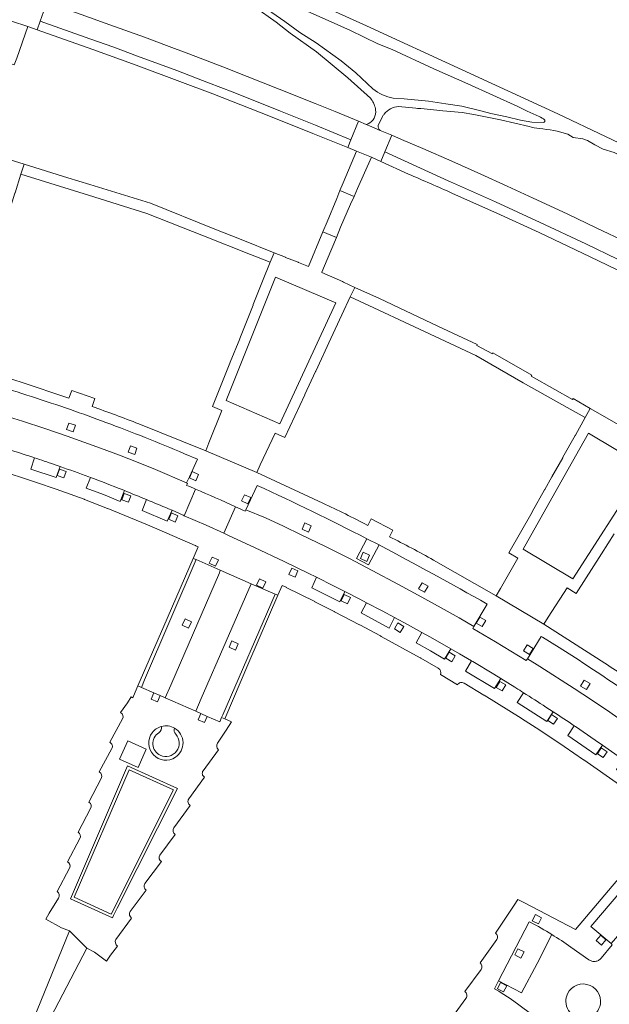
# Model space of a CAD drawing. Extents: x 152048 to 156914, y 461460 to 468786.
# Tile 248 of 256: x 154555 to 154658, y 468409 to 468579. Entities that reach past the tile are written whole.
import ezdxf

# ---------------------------------------------------------------- set-up
doc = ezdxf.new("R2010")
doc.units = 0
doc.header["$LTSCALE"] = 0.75
for name, color, linetype, lineweight in [('B-RO-VH-VERHARDING_BEDRIJFSVLOERPLAAT-GV', 251, 'CONTINUOUS', 18), ('B-RO-VH-VERHARDING_BETON-GV', 251, 'CONTINUOUS', 18), ('B-RO-VH-VERHARDING_BETONSTRAATSTEEN-GV', 251, 'CONTINUOUS', 18), ('B-RO-VH-VERHARDING_HALFVERHARDING_GRIND-GV', 251, 'CONTINUOUS', 18), ('B-RO-VH-VERHARDING_TEGEL-GV', 251, 'CONTINUOUS', 18), ('B-RO-VH-VERHARDING_TEGEL_RUBBER-GV', 251, 'CONTINUOUS', 18)]:
    doc.layers.add(name, color=color, linetype=linetype, lineweight=lineweight)

msp = doc.modelspace()

# ---------------------------------------------------------------- linework, layer by layer
at = {"layer": 'B-RO-VH-VERHARDING_BEDRIJFSVLOERPLAAT-GV'}
for points in [[(154574.21, 468449.91), (154564.33, 468426.88), (154571.6, 468423.6), (154571.78, 468423.99), (154572.41, 468425.25), (154582.85, 468446.02)], [(154574.21, 468449.91), (154564.33, 468426.88), (154571.6, 468423.6), (154571.78, 468423.99), (154572.41, 468425.25), (154582.85, 468446.02)], [(154571.38, 468424.246), (154564.959, 468427.153), (154574.461, 468449.232), (154582.133, 468445.775)], [(154571.38, 468424.246), (154564.959, 468427.153), (154574.461, 468449.232), (154582.133, 468445.775)]]:
    msp.add_lwpolyline(points, close=True, dxfattribs=at)
at = {"layer": 'B-RO-VH-VERHARDING_BETON-GV'}
msp.add_lwpolyline([(154611.015, 468549.599), (154610.444, 468548.226), (154608.762, 468544.181), (154608.031, 468542.424), (154610.387, 468541.486), (154611.113, 468543.226), (154612.856, 468547.218), (154613.454, 468548.585)], close=True, dxfattribs=at)
at = {"layer": 'B-RO-VH-VERHARDING_BETONSTRAATSTEEN-GV'}
for points in [[(154559.03, 468578.938), (154560.203, 468582.185), (154558.264, 468582.85), (154556.076, 468583.6), (154555.709, 468583.726), (154554.11, 468584.262), (154552.998, 468580.983), (154552.483, 468579.462), (154554.081, 468578.933), (154556.926, 468578.03), (154558.501, 468577.471)], [(154614.238, 468561.594), (154610.152, 468563.287), (154606.683, 468564.695), (154600.457, 468567.185), (154594.941, 468569.366), (154590.71, 468571.017), (154584.815, 468573.284), (154580.937, 468574.747), (154577.128, 468576.15), (154571.107, 468578.326), (154566.158, 468580.087), (154561.201, 468581.825), (154561.05, 468581.895), (154560.203, 468582.185), (154559.03, 468578.938), (154567.683, 468575.889), (154571.816, 468574.414), (154575.941, 468572.907), (154582.745, 468570.378), (154588.243, 468568.285), (154592.51, 468566.618), (154600.674, 468563.369), (154606.79, 468560.907), (154612.91, 468558.409)], [(154554.976, 468572.539), (154556.926, 468578.03), (154554.081, 468578.933), (154552.243, 468573.463), (154551.856, 468572.31), (154554.571, 468571.382)], [(154612.35, 468557.067), (154612.91, 468558.409), (154606.79, 468560.907), (154600.674, 468563.369), (154592.51, 468566.618), (154588.243, 468568.285), (154582.745, 468570.378), (154575.941, 468572.907), (154571.816, 468574.414), (154567.683, 468575.889), (154559.03, 468578.938), (154558.501, 468577.471), (154568.165, 468574.048), (154575.714, 468571.318), (154583.238, 468568.52), (154588.95, 468566.335), (154598.704, 468562.523), (154606.299, 468559.507)], [(154612.35, 468557.067), (154613.876, 468556.447), (154616.461, 468555.389), (154618.07, 468554.654), (154618.772, 468556.285), (154620.012, 468559.17), (154617.987, 468560.026), (154616.124, 468560.813), (154615.566, 468561.044), (154614.238, 468561.594), (154612.91, 468558.409)], [(154613.876, 468556.447), (154611.576, 468550.947), (154611.015, 468549.599), (154613.454, 468548.585), (154614.055, 468549.961), (154616.461, 468555.389)], [(154567.67, 468550.627), (154563.849, 468551.808), (154556.251, 468554.158), (154555.707, 468552.426), (154559.075, 468551.385), (154567.413, 468548.781), (154577.543, 468545.651), (154587.377, 468541.726), (154595.5, 468538.526), (154598.911, 468537.165), (154599.584, 468538.834), (154593.877, 468541.112), (154589.312, 468542.935), (154578.158, 468547.387)], [(154597.195, 468502.052), (154599.762, 468507.57), (154601.444, 468506.788), (154604.905, 468514.23), (154604.933, 468514.284), (154606.789, 468518.272), (154606.803, 468518.283), (154609.447, 468523.982), (154611.314, 468528.094), (154612.805, 468531.187), (154613.59, 468532.814), (154611.649, 468533.725), (154611.424, 468533.825), (154607.842, 468535.426), (154607.868, 468535.486), (154608.785, 468537.644), (154610.387, 468541.486), (154608.031, 468542.424), (154605.548, 468536.454), (154603.815, 468537.146), (154603.77, 468537.163), (154601.561, 468537.996), (154601.577, 468538.039), (154599.584, 468538.834), (154598.911, 468537.165), (154597.585, 468533.889), (154595.993, 468529.874), (154595.954, 468529.767), (154593.652, 468523.967), (154593.636, 468523.93), (154592.004, 468519.853), (154591.947, 468519.713), (154588.926, 468512.164), (154590.553, 468511.517), (154588.304, 468505.865), (154587.786, 468504.517), (154596.578, 468500.755)], [(154591.293, 468513.201), (154599.865, 468534.615), (154610.283, 468530.142), (154600.566, 468509.203)], [(154648.264, 468515.122), (154644.154, 468517.45), (154644.255, 468517.628), (154637.512, 468521.484), (154637.432, 468521.319), (154634.729, 468522.779), (154634.8, 468522.911), (154631.45, 468524.475), (154627.952, 468526.108), (154617.845, 468530.881), (154613.59, 468532.814), (154612.805, 468531.187), (154616.021, 468529.689), (154623.913, 468525.981), (154634.539, 468521.046), (154642.763, 468516.306), (154650.381, 468512.039), (154653.512, 468510.271), (154654.385, 468511.836), (154651.399, 468513.543), (154651.315, 468513.395)], [(154564.771, 468507.791), (154563.639, 468508.188), (154564.036, 468509.321), (154565.168, 468508.924)], [(154564.771, 468507.791), (154563.639, 468508.188), (154564.036, 468509.321), (154565.168, 468508.924)], [(154663.854, 468501.733), (154662.751, 468500), (154651.378, 468482.302), (154642.779, 468487.482), (154649.817, 468500), (154654.09, 468507.588)], [(154663.854, 468501.733), (154662.751, 468500), (154651.378, 468482.302), (154642.779, 468487.482), (154649.817, 468500), (154654.09, 468507.588)], [(154575.433, 468503.859), (154574.301, 468504.256), (154574.699, 468505.389), (154575.831, 468504.992)], [(154575.433, 468503.859), (154574.301, 468504.256), (154574.699, 468505.389), (154575.831, 468504.992)], [(154563.151, 468499.812), (154562.019, 468500.209), (154562.416, 468501.342), (154563.548, 468500.945)], [(154563.151, 468499.812), (154562.019, 468500.209), (154562.416, 468501.342), (154563.548, 468500.945)], [(154586.001, 468499.313), (154584.908, 468499.808), (154585.403, 468500.902), (154586.496, 468500.407)], [(154586.001, 468499.313), (154584.908, 468499.808), (154585.403, 468500.902), (154586.496, 468500.407)], [(154574.347, 468495.594), (154573.215, 468495.992), (154573.613, 468497.125), (154574.745, 468496.727)], [(154574.347, 468495.594), (154573.215, 468495.992), (154573.613, 468497.125), (154574.745, 468496.727)], [(154595.054, 468495.319), (154593.961, 468495.814), (154594.456, 468496.908), (154595.549, 468496.413)], [(154595.054, 468495.319), (154593.961, 468495.814), (154594.456, 468496.908), (154595.549, 468496.413)], [(154582.438, 468492.172), (154581.345, 468492.667), (154581.84, 468493.761), (154582.933, 468493.266)], [(154582.438, 468492.172), (154581.345, 468492.667), (154581.84, 468493.761), (154582.933, 468493.266)], [(154605.543, 468490.425), (154604.45, 468490.92), (154604.945, 468492.014), (154606.038, 468491.519)], [(154605.543, 468490.425), (154604.45, 468490.92), (154604.945, 468492.014), (154606.038, 468491.519)], [(154576.59, 468463.52), (154577.142, 468464.832), (154586.084, 468485.654), (154585.549, 468485.868), (154580.473, 468474.127), (154575.987, 468463.79)], [(154576.59, 468463.52), (154577.142, 468464.832), (154586.084, 468485.654), (154585.549, 468485.868), (154580.473, 468474.127), (154575.987, 468463.79)], [(154586.084, 468485.654), (154577.142, 468464.832), (154576.59, 468463.52), (154578.76, 468462.6), (154579.85, 468462.14), (154580.701, 468461.698), (154581.683, 468463.88), (154590.118, 468483.36), (154590.256, 468483.831)], [(154586.084, 468485.654), (154577.142, 468464.832), (154576.59, 468463.52), (154578.76, 468462.6), (154579.85, 468462.14), (154580.701, 468461.698), (154581.683, 468463.88), (154590.118, 468483.36), (154590.256, 468483.831)], [(154589.46, 468484.52), (154588.367, 468485.015), (154588.862, 468486.108), (154589.955, 468485.613)], [(154589.46, 468484.52), (154588.367, 468485.015), (154588.862, 468486.108), (154589.955, 468485.613)], [(154595.59, 468481.44), (154590.256, 468483.831), (154590.118, 468483.36), (154581.683, 468463.88), (154580.701, 468461.698), (154586.021, 468459.4), (154586.95, 468461.574)], [(154595.59, 468481.44), (154590.256, 468483.831), (154590.118, 468483.36), (154581.683, 468463.88), (154580.701, 468461.698), (154586.021, 468459.4), (154586.95, 468461.574)], [(154603.238, 468482.599), (154602.145, 468483.094), (154602.64, 468484.187), (154603.733, 468483.692)], [(154603.238, 468482.599), (154602.145, 468483.094), (154602.64, 468484.187), (154603.733, 468483.692)], [(154599.75, 468479.658), (154595.59, 468481.44), (154586.95, 468461.574), (154586.021, 468459.4), (154586.91, 468458.97), (154587.99, 468458.5), (154590.189, 468457.547), (154590.501, 468458.302), (154590.682, 468458.739)], [(154599.75, 468479.658), (154595.59, 468481.44), (154586.95, 468461.574), (154586.021, 468459.4), (154586.91, 468458.97), (154587.99, 468458.5), (154590.189, 468457.547), (154590.501, 468458.302), (154590.682, 468458.739)], [(154597.639, 468480.737), (154596.546, 468481.232), (154597.041, 468482.326), (154598.134, 468481.831)], [(154597.639, 468480.737), (154596.546, 468481.232), (154597.041, 468482.326), (154598.134, 468481.831)], [(154611.852, 468480.12), (154609.905, 468481.115), (154606.946, 468482.592), (154606.105, 468480.791), (154608.554, 468479.582), (154610.981, 468478.329)], [(154611.852, 468480.12), (154609.905, 468481.115), (154606.946, 468482.592), (154606.105, 468480.791), (154608.554, 468479.582), (154610.981, 468478.329)], [(154625.682, 468480.013), (154624.648, 468480.621), (154625.257, 468481.656), (154626.291, 468481.048)], [(154625.682, 468480.013), (154624.648, 468480.621), (154625.257, 468481.656), (154626.291, 468481.048)], [(154595.222, 468467.86), (154600.265, 468479.481), (154599.75, 468479.658), (154590.682, 468458.739), (154590.501, 468458.302), (154591.027, 468458.084)], [(154595.222, 468467.86), (154600.265, 468479.481), (154599.75, 468479.658), (154590.682, 468458.739), (154590.501, 468458.302), (154591.027, 468458.084)], [(154612.314, 468477.997), (154611.222, 468478.492), (154611.717, 468479.586), (154612.809, 468479.091)], [(154612.314, 468477.997), (154611.222, 468478.492), (154611.717, 468479.586), (154612.809, 468479.091)], [(154620.461, 468475.618), (154618.337, 468476.758), (154615.604, 468478.189), (154614.683, 468476.409), (154619.51, 468473.809)], [(154620.461, 468475.618), (154618.337, 468476.758), (154615.604, 468478.189), (154614.683, 468476.409), (154619.51, 468473.809)], [(154584.778, 468473.788), (154583.685, 468474.283), (154584.181, 468475.377), (154585.273, 468474.882)], [(154584.778, 468473.788), (154583.685, 468474.283), (154584.181, 468475.377), (154585.273, 468474.882)], [(154621.471, 468473.043), (154620.437, 468473.651), (154621.046, 468474.687), (154622.08, 468474.078)], [(154621.471, 468473.043), (154620.437, 468473.651), (154621.046, 468474.687), (154622.08, 468474.078)], [(154635.664, 468474.049), (154634.63, 468474.657), (154635.238, 468475.692), (154636.272, 468475.084)], [(154635.664, 468474.049), (154634.63, 468474.657), (154635.238, 468475.692), (154636.272, 468475.084)], [(154625.194, 468473.04), (154624.221, 468471.236), (154626.692, 468469.849), (154629.141, 468468.418), (154630.236, 468470.201), (154626.689, 468472.214)], [(154625.194, 468473.04), (154624.221, 468471.236), (154626.692, 468469.849), (154629.141, 468468.418), (154630.236, 468470.201), (154626.689, 468472.214)], [(154592.892, 468469.984), (154591.799, 468470.479), (154592.294, 468471.573), (154593.387, 468471.078)], [(154592.892, 468469.984), (154591.799, 468470.479), (154592.294, 468471.573), (154593.387, 468471.078)], [(154630.386, 468467.974), (154629.352, 468468.582), (154629.96, 468469.617), (154630.994, 468469.009)], [(154630.386, 468467.974), (154629.352, 468468.582), (154629.96, 468469.617), (154630.994, 468469.009)], [(154643.859, 468469.246), (154642.825, 468469.854), (154643.433, 468470.889), (154644.467, 468470.281)], [(154643.859, 468469.246), (154642.825, 468469.854), (154643.433, 468470.889), (154644.467, 468470.281)], [(154633.807, 468468.116), (154632.776, 468466.325), (154637.816, 468463.307), (154638.882, 468465.063), (154637.697, 468465.791), (154634.04, 468467.981)], [(154633.807, 468468.116), (154632.776, 468466.325), (154637.816, 468463.307), (154638.882, 468465.063), (154637.697, 468465.791), (154634.04, 468467.981)], [(154639.134, 468462.905), (154638.099, 468463.513), (154638.708, 468464.548), (154639.742, 468463.94)], [(154639.134, 468462.905), (154638.099, 468463.513), (154638.708, 468464.548), (154639.742, 468463.94)], [(154653.743, 468463.133), (154652.709, 468463.741), (154653.317, 468464.777), (154654.351, 468464.168)], [(154653.743, 468463.133), (154652.709, 468463.741), (154653.317, 468464.777), (154654.351, 468464.168)], [(154648.019, 468457.143), (154647.021, 468457.808), (154647.686, 468458.807), (154648.684, 468458.142)], [(154648.019, 468457.143), (154647.021, 468457.808), (154647.686, 468458.807), (154648.684, 468458.142)], [(154656.514, 468453.498), (154655.243, 468454.391), (154651.824, 468456.724), (154651.625, 468456.858), (154650.519, 468455.165), (154655.345, 468451.84)], [(154656.514, 468453.498), (154655.243, 468454.391), (154651.824, 468456.724), (154651.625, 468456.858), (154650.519, 468455.165), (154655.345, 468451.84)], [(154577.448, 468452.839), (154576.011, 468449.647), (154572.82, 468451.084), (154574.256, 468454.276)], [(154577.448, 468452.839), (154576.011, 468449.647), (154572.82, 468451.084), (154574.256, 468454.276)], [(154656.619, 468451.353), (154655.625, 468452.025), (154656.298, 468453.02), (154657.291, 468452.347)], [(154656.619, 468451.353), (154655.625, 468452.025), (154656.298, 468453.02), (154657.291, 468452.347)], [(154574.21, 468449.91), (154582.85, 468446.02), (154572.41, 468425.25), (154571.78, 468423.99), (154571.6, 468423.6), (154564.33, 468426.88)], [(154574.21, 468449.91), (154582.85, 468446.02), (154572.41, 468425.25), (154571.78, 468423.99), (154571.6, 468423.6), (154564.33, 468426.88)], [(154672.07, 468435.667), (154668.594, 468438.605), (154654.513, 468422.112), (154657.985, 468419.138), (154664.754, 468426.956), (154670.892, 468434.316)], [(154672.07, 468435.667), (154668.594, 468438.605), (154654.513, 468422.112), (154657.985, 468419.138), (154664.754, 468426.956), (154670.892, 468434.316)], [(154645.414, 468422.538), (154644.345, 468423.083), (154644.89, 468424.153), (154645.959, 468423.608)], [(154645.414, 468422.538), (154644.345, 468423.083), (154644.89, 468424.153), (154645.959, 468423.608)], [(154564.153, 468421.316), (154556.118, 468401.636), (154557.416, 468399.728), (154567.147, 468418.345)], [(154564.153, 468421.316), (154556.118, 468401.636), (154557.416, 468399.728), (154567.147, 468418.345)], [(154656.311, 468418.882), (154655.407, 468419.67), (154656.195, 468420.576), (154657.1, 468419.788)], [(154656.311, 468418.882), (154655.407, 468419.67), (154656.195, 468420.576), (154657.1, 468419.788)], [(154642.378, 468416.633), (154641.31, 468417.178), (154641.855, 468418.248), (154642.923, 468417.703)], [(154642.378, 468416.633), (154641.31, 468417.178), (154641.855, 468418.248), (154642.923, 468417.703)], [(154639.372, 468410.761), (154638.303, 468411.306), (154638.848, 468412.376), (154639.917, 468411.831)], [(154639.372, 468410.761), (154638.303, 468411.306), (154638.848, 468412.376), (154639.917, 468411.831)]]:
    msp.add_lwpolyline(points, close=True, dxfattribs=at)
for points in [[(154550.147, 468534.556), (154551.495, 468538.844), (154553.334, 468544.822), (154554.685, 468549.158), (154554.697, 468549.2), (154555.707, 468552.426), (154556.251, 468554.158), (154550.033, 468556.082), (154551.732, 468562.501), (154549.046, 468563.3), (154547.35, 468556.975), (154539.767, 468558.46), (154539.421, 468556.694), (154538.755, 468553.285), (154538.735, 468553.205), (154537.905, 468548.981)], [(154660.693, 468540.644), (154655.539, 468543.107), (154650.375, 468545.546), (154644.515, 468548.279), (154639.967, 468550.371), (154635.441, 468552.419), (154630.375, 468554.676), (154625.389, 468556.865), (154621.687, 468558.462), (154620.012, 468559.17), (154618.772, 468556.285), (154629.736, 468551.276), (154630.154, 468551.129), (154637.959, 468547.636), (154645.723, 468544.071), (154653.647, 468540.342), (154659.114, 468537.694)], [(154670.118, 468530.421), (154670.799, 468531.725), (154665.039, 468534.716), (154662.079, 468536.214), (154659.114, 468537.694), (154653.647, 468540.342), (154645.723, 468544.071), (154637.959, 468547.636), (154630.154, 468551.129), (154629.736, 468551.276), (154618.772, 468556.285), (154618.07, 468554.654), (154622.866, 468552.462)], [(154630.538, 468549.114), (154638.175, 468545.688), (154645.518, 468542.303), (154654.388, 468538.113), (154661.944, 468534.466), (154669.468, 468530.755), (154670.118, 468530.421)], [(154568.055, 468512.185), (154568.53, 468513.557), (154564.527, 468514.965), (154564.037, 468513.604), (154555.727, 468516.399), (154544.705, 468519.865), (154543.784, 468520.155), (154534.403, 468522.392), (154522.134, 468524.844)], [(154544.181, 468517.947), (154542.99, 468513.578), (154546.861, 468512.449), (154549.914, 468511.538), (154552.954, 468510.596), (154555.99, 468509.627), (154559.856, 468508.356), (154563.714, 468507.049), (154566.625, 468506.022), (154569.527, 468504.965), (154572.79, 468503.729), (154576.034, 468502.458), (154579.021, 468501.245), (154584.434, 468498.965), (154584.908, 468500), (154586.314, 468503.07), (154584.049, 468504.007)], [(154584.433, 468498.514), (154584.609, 468498.858), (154584.434, 468498.965), (154579.021, 468501.245), (154576.034, 468502.458), (154572.79, 468503.729), (154569.527, 468504.965), (154566.625, 468506.022), (154563.714, 468507.049), (154559.856, 468508.356), (154555.99, 468509.627), (154552.954, 468510.596)], [(154660.14, 468508.545), (154654.385, 468511.836), (154653.512, 468510.271), (154651.814, 468507.238), (154651.776, 468507.177), (154649.651, 468503.399), (154649.614, 468503.319), (154647.752, 468500), (154646.529, 468497.821), (154646.475, 468497.739), (154646.472, 468497.733), (154644.327, 468493.915), (154644.318, 468493.9), (154640.285, 468486.813), (154641.844, 468485.933), (154638.852, 468480.643), (154638.089, 468479.401), (154646.32, 468474.455), (154647.113, 468475.662), (154650.398, 468480.771), (154651.928, 468479.786), (154656.34, 468486.665), (154658.56, 468490.143)], [(154608.015, 468495.442), (154598.203, 468500), (154596.578, 468500.755), (154587.786, 468504.517), (154576.154, 468509.182)], [(154608.015, 468495.442), (154598.203, 468500), (154596.578, 468500.755), (154587.786, 468504.517), (154576.154, 468509.182)], [(154584.049, 468504.007), (154586.314, 468503.07), (154584.908, 468500), (154584.434, 468498.965), (154584.609, 468498.858), (154584.433, 468498.514)], [(154584.049, 468504.007), (154586.314, 468503.07), (154584.908, 468500), (154584.434, 468498.965), (154584.609, 468498.858), (154584.433, 468498.514)], [(154558.065, 468503.29), (154557.416, 468501.347), (154561.816, 468499.867), (154562.488, 468501.789), (154561.472, 468502.139)], [(154562.488, 468501.789), (154561.816, 468499.867), (154557.416, 468501.347), (154558.065, 468503.29)], [(154558.065, 468503.29), (154557.416, 468501.347), (154561.816, 468499.867), (154562.488, 468501.789), (154561.472, 468502.139)], [(154562.488, 468501.789), (154561.816, 468499.867), (154557.416, 468501.347), (154558.065, 468503.29)], [(154561.472, 468502.139), (154562.488, 468501.789)], [(154561.472, 468502.139), (154562.488, 468501.789)], [(154551.363, 468501.347), (154558.397, 468499.025), (154558.41, 468499.021), (154561.811, 468497.856), (154561.821, 468497.853), (154566.67, 468496.104), (154566.723, 468496.086), (154566.745, 468496.079), (154570.733, 468494.539), (154570.802, 468494.51), (154577.657, 468491.675), (154577.672, 468491.67), (154581.002, 468490.248), (154585.926, 468488.114), (154585.964, 468488.1), (154586.031, 468488.071), (154586.417, 468487.876), (154585.549, 468485.868), (154586.084, 468485.654), (154590.256, 468483.831), (154595.59, 468481.44), (154599.75, 468479.658), (154600.265, 468479.481), (154600.996, 468481.166), (154601.676, 468480.858), (154601.703, 468480.844), (154606.646, 468478.373), (154606.659, 468478.366), (154606.67, 468478.36), (154609.896, 468476.707)], [(154551.363, 468501.347), (154558.397, 468499.025), (154558.41, 468499.021), (154561.811, 468497.856), (154561.821, 468497.853), (154566.67, 468496.104), (154566.723, 468496.086), (154566.745, 468496.079), (154570.733, 468494.539), (154570.802, 468494.51), (154577.657, 468491.675), (154577.672, 468491.67), (154581.002, 468490.248), (154585.926, 468488.114), (154585.964, 468488.1), (154586.031, 468488.071), (154586.417, 468487.876), (154585.549, 468485.868), (154586.084, 468485.654), (154590.256, 468483.831), (154595.59, 468481.44), (154599.75, 468479.658), (154600.265, 468479.481), (154600.996, 468481.166), (154601.676, 468480.858), (154601.703, 468480.844), (154606.646, 468478.373), (154606.659, 468478.366), (154606.67, 468478.36), (154609.896, 468476.707)], [(154573.682, 468497.603), (154572.936, 468495.729), (154570.007, 468496.916), (154567.047, 468498.014), (154567.8, 468499.881), (154567.479, 468500)], [(154573.682, 468497.603), (154572.936, 468495.729), (154570.007, 468496.916), (154567.047, 468498.014), (154567.8, 468499.881), (154567.479, 468500)], [(154567.8, 468499.881), (154567.047, 468498.014), (154570.007, 468496.916), (154572.936, 468495.729), (154573.682, 468497.603), (154573.249, 468497.777)], [(154567.8, 468499.881), (154567.047, 468498.014), (154570.007, 468496.916), (154572.936, 468495.729), (154573.682, 468497.603), (154573.249, 468497.777)], [(154567.479, 468500), (154567.8, 468499.881)], [(154567.479, 468500), (154567.8, 468499.881)], [(154594.565, 468494.04), (154594.723, 468494.305), (154596.683, 468498.512)], [(154594.565, 468494.04), (154594.723, 468494.305), (154596.683, 468498.512)], [(154596.683, 468498.512), (154594.723, 468494.305)], [(154596.683, 468498.512), (154594.723, 468494.305)], [(154573.249, 468497.777), (154573.682, 468497.603)], [(154573.249, 468497.777), (154573.682, 468497.603)], [(154581.276, 468494.478), (154581.91, 468494.204), (154582.548, 468493.929), (154583.806, 468493.356), (154584.03, 468493.258), (154585.985, 468497.868)], [(154581.276, 468494.478), (154581.91, 468494.204), (154582.548, 468493.929), (154583.806, 468493.356), (154584.03, 468493.258), (154585.985, 468497.868)], [(154585.985, 468497.868), (154584.03, 468493.258), (154587.828, 468491.602), (154590.866, 468490.238)], [(154585.985, 468497.868), (154584.03, 468493.258), (154587.828, 468491.602), (154590.866, 468490.238)], [(154577.491, 468496.053), (154576.723, 468494.169), (154581.074, 468492.32), (154581.91, 468494.204), (154581.276, 468494.478)], [(154641.494, 468463.432), (154641.33, 468463.559), (154638.882, 468465.063), (154637.816, 468463.307), (154632.776, 468466.325), (154633.807, 468468.116), (154631.71, 468469.342), (154630.236, 468470.201), (154629.141, 468468.418), (154626.692, 468469.849), (154624.221, 468471.236), (154625.194, 468473.04), (154622.804, 468474.359), (154620.461, 468475.618), (154619.51, 468473.809), (154614.683, 468476.409), (154615.604, 468478.189), (154614.432, 468478.802), (154611.852, 468480.12), (154610.981, 468478.329), (154608.554, 468479.582), (154606.105, 468480.791), (154606.946, 468482.592), (154605.505, 468483.311), (154601.332, 468485.346), (154596.225, 468487.774), (154591.834, 468489.804), (154590.866, 468490.238), (154587.828, 468491.602), (154584.03, 468493.258), (154583.806, 468493.356), (154582.548, 468493.929), (154581.91, 468494.204), (154581.074, 468492.32), (154576.723, 468494.169), (154577.491, 468496.053)], [(154577.491, 468496.053), (154576.723, 468494.169), (154581.074, 468492.32), (154581.91, 468494.204), (154581.276, 468494.478)], [(154641.494, 468463.432), (154641.33, 468463.559), (154638.882, 468465.063), (154637.816, 468463.307), (154632.776, 468466.325), (154633.807, 468468.116), (154631.71, 468469.342), (154630.236, 468470.201), (154629.141, 468468.418), (154626.692, 468469.849), (154624.221, 468471.236), (154625.194, 468473.04), (154622.804, 468474.359), (154620.461, 468475.618), (154619.51, 468473.809), (154614.683, 468476.409), (154615.604, 468478.189), (154614.432, 468478.802), (154611.852, 468480.12), (154610.981, 468478.329), (154608.554, 468479.582), (154606.105, 468480.791), (154606.946, 468482.592), (154605.505, 468483.311), (154601.332, 468485.346), (154596.225, 468487.774), (154591.834, 468489.804), (154590.866, 468490.238), (154587.828, 468491.602), (154584.03, 468493.258), (154583.806, 468493.356), (154582.548, 468493.929), (154581.91, 468494.204), (154581.074, 468492.32), (154576.723, 468494.169), (154577.491, 468496.053)], [(154590.866, 468490.238), (154592.91, 468494.814)], [(154592.91, 468494.814), (154590.866, 468490.238), (154591.834, 468489.804), (154596.225, 468487.774), (154601.332, 468485.346), (154605.505, 468483.311), (154606.946, 468482.592), (154609.905, 468481.115), (154611.852, 468480.12), (154614.432, 468478.802), (154615.604, 468478.189), (154618.337, 468476.758), (154620.461, 468475.618), (154622.804, 468474.359), (154625.194, 468473.04), (154626.689, 468472.214), (154630.236, 468470.201), (154631.71, 468469.342), (154633.807, 468468.116), (154634.04, 468467.981), (154637.697, 468465.791), (154638.882, 468465.063), (154641.33, 468463.559), (154641.494, 468463.432)], [(154590.866, 468490.238), (154592.91, 468494.814)], [(154592.91, 468494.814), (154590.866, 468490.238), (154591.834, 468489.804), (154596.225, 468487.774), (154601.332, 468485.346), (154605.505, 468483.311), (154606.946, 468482.592), (154609.905, 468481.115), (154611.852, 468480.12), (154614.432, 468478.802), (154615.604, 468478.189), (154618.337, 468476.758), (154620.461, 468475.618), (154622.804, 468474.359), (154625.194, 468473.04), (154626.689, 468472.214), (154630.236, 468470.201), (154631.71, 468469.342), (154633.807, 468468.116), (154634.04, 468467.981), (154637.697, 468465.791), (154638.882, 468465.063), (154641.33, 468463.559), (154641.494, 468463.432)], [(154657.767, 468459.205), (154654.612, 468461.356), (154651.621, 468463.325), (154645.665, 468467.147), (154643.516, 468468.485), (154643.285, 468468.166), (154637.959, 468471.387), (154634.021, 468473.706), (154634.202, 468474.081), (154631.643, 468475.565), (154629.074, 468477.027), (154625.216, 468479.165), (154621.158, 468481.365), (154616.572, 468483.796), (154612.638, 468485.827), (154608.496, 468487.916), (154604.278, 468489.978), (154601.212, 468491.44), (154598.123, 468492.867), (154594.723, 468494.305), (154594.565, 468494.04)], [(154657.767, 468459.205), (154654.612, 468461.356), (154651.621, 468463.325), (154645.665, 468467.147), (154643.516, 468468.485), (154643.285, 468468.166), (154637.959, 468471.387), (154634.021, 468473.706), (154634.202, 468474.081), (154631.643, 468475.565), (154629.074, 468477.027), (154625.216, 468479.165), (154621.158, 468481.365), (154616.572, 468483.796), (154612.638, 468485.827), (154608.496, 468487.916), (154604.278, 468489.978), (154601.212, 468491.44), (154598.123, 468492.867), (154594.723, 468494.305), (154594.565, 468494.04)], [(154594.723, 468494.305), (154598.123, 468492.867), (154601.212, 468491.44), (154604.278, 468489.978), (154608.496, 468487.916), (154612.638, 468485.827), (154616.572, 468483.796), (154621.158, 468481.365), (154625.216, 468479.165), (154629.074, 468477.027), (154631.643, 468475.565), (154634.202, 468474.081), (154636.509, 468477.949)], [(154594.723, 468494.305), (154598.123, 468492.867), (154601.212, 468491.44), (154604.278, 468489.978), (154608.496, 468487.916), (154612.638, 468485.827), (154616.572, 468483.796), (154621.158, 468481.365), (154625.216, 468479.165), (154629.074, 468477.027), (154631.643, 468475.565), (154634.202, 468474.081), (154636.509, 468477.949)], [(154619.597, 468489.631), (154620.176, 468490.769), (154616.406, 468492.711), (154615.827, 468491.588)], [(154619.597, 468489.631), (154620.176, 468490.769), (154616.406, 468492.711), (154615.827, 468491.588)], [(154617.79, 468488.195), (154615.974, 468484.74), (154613.887, 468485.849), (154615.663, 468489.278)], [(154617.79, 468488.195), (154615.974, 468484.74), (154613.887, 468485.849), (154615.663, 468489.278)], [(154615.663, 468489.278), (154617.79, 468488.195)], [(154615.663, 468489.278), (154617.79, 468488.195)], [(154656.924, 468467.717), (154646.32, 468474.455), (154638.089, 468479.401), (154627.242, 468485.561)], [(154656.924, 468467.717), (154646.32, 468474.455), (154638.089, 468479.401), (154627.242, 468485.561)], [(154610.063, 468476.612), (154614.397, 468474.38), (154614.444, 468474.357), (154614.458, 468474.35), (154618.033, 468472.427)], [(154610.063, 468476.612), (154614.397, 468474.38), (154614.444, 468474.357), (154614.458, 468474.35), (154618.033, 468472.427)], [(154636.509, 468477.949), (154634.202, 468474.081), (154634.021, 468473.706), (154637.959, 468471.387), (154643.285, 468468.166), (154643.516, 468468.485), (154645.888, 468472.344), (154646.087, 468472.246), (154648.987, 468470.454), (154651.859, 468468.615)], [(154636.509, 468477.949), (154634.202, 468474.081), (154634.021, 468473.706), (154637.959, 468471.387), (154643.285, 468468.166), (154643.516, 468468.485), (154645.888, 468472.344), (154646.087, 468472.246), (154648.987, 468470.454), (154651.859, 468468.615)], [(154618.154, 468472.36), (154624.896, 468468.656), (154624.927, 468468.639), (154624.948, 468468.628), (154625.049, 468468.569), (154628.045, 468466.83)], [(154618.154, 468472.36), (154624.896, 468468.656), (154624.927, 468468.639), (154624.948, 468468.628), (154625.049, 468468.569), (154628.045, 468466.83)], [(154651.859, 468468.615), (154648.987, 468470.454), (154646.087, 468472.246), (154645.888, 468472.344), (154643.516, 468468.485)], [(154651.859, 468468.615), (154648.987, 468470.454), (154646.087, 468472.246), (154645.888, 468472.344), (154643.516, 468468.485)], [(154643.516, 468468.485), (154645.665, 468467.147), (154651.621, 468463.325), (154654.612, 468461.356), (154657.767, 468459.205), (154662.319, 468456.009), (154666.141, 468453.258), (154669.927, 468450.467), (154677.563, 468444.662), (154678.061, 468444.282), (154680.83, 468447.869), (154676.226, 468451.399), (154671.583, 468454.871)], [(154643.516, 468468.485), (154645.665, 468467.147), (154651.621, 468463.325), (154654.612, 468461.356), (154657.767, 468459.205), (154662.319, 468456.009), (154666.141, 468453.258), (154669.927, 468450.467), (154677.563, 468444.662), (154678.061, 468444.282), (154680.83, 468447.869), (154676.226, 468451.399), (154671.583, 468454.871)], [(154628.414, 468465.753), (154631.373, 468463.946)], [(154628.414, 468465.753), (154631.373, 468463.946)], [(154586.451, 468457.913), (154586.91, 468458.97), (154586.021, 468459.4), (154580.701, 468461.698), (154579.85, 468462.14), (154579.828, 468462.087), (154579.37, 468461), (154578.28, 468461.46), (154578.76, 468462.6), (154576.59, 468463.52), (154575.987, 468463.79), (154575.501, 468462.671), (154575.096, 468461.738), (154574.828, 468461.89), (154574.205, 468460.864), (154572.999, 468459.15)], [(154586.451, 468457.913), (154586.91, 468458.97), (154586.021, 468459.4), (154580.701, 468461.698), (154579.85, 468462.14), (154579.828, 468462.087), (154579.37, 468461), (154578.28, 468461.46), (154578.76, 468462.6), (154576.59, 468463.52), (154575.987, 468463.79), (154575.501, 468462.671), (154575.096, 468461.738), (154574.828, 468461.89), (154574.205, 468460.864), (154572.999, 468459.15)], [(154632.505, 468464.262), (154632.519, 468464.254), (154635.957, 468462.194), (154635.986, 468462.176), (154642.438, 468458.163), (154642.447, 468458.157), (154645.642, 468456.136), (154649.864, 468453.305), (154649.876, 468453.297), (154653.215, 468450.99), (154653.225, 468450.982), (154653.247, 468450.967), (154659.439, 468446.609)], [(154632.505, 468464.262), (154632.519, 468464.254), (154635.957, 468462.194), (154635.986, 468462.176), (154642.438, 468458.163), (154642.447, 468458.157), (154645.642, 468456.136), (154649.864, 468453.305), (154649.876, 468453.297), (154653.215, 468450.99), (154653.225, 468450.982), (154653.247, 468450.967), (154659.439, 468446.609)], [(154642.816, 468462.599), (154641.741, 468460.902), (154646.852, 468457.618), (154647.963, 468459.284), (154646.688, 468460.116)], [(154647.963, 468459.284), (154646.852, 468457.618), (154641.741, 468460.902), (154642.816, 468462.599)], [(154642.816, 468462.599), (154641.741, 468460.902), (154646.852, 468457.618), (154647.963, 468459.284), (154646.688, 468460.116)], [(154647.963, 468459.284), (154646.852, 468457.618), (154641.741, 468460.902), (154642.816, 468462.599)], [(154646.688, 468460.116), (154647.963, 468459.284)], [(154646.688, 468460.116), (154647.963, 468459.284)], [(154573.333, 468458.044), (154571.117, 468454.002)], [(154573.333, 468458.044), (154571.117, 468454.002)], [(154589.756, 468453.867), (154591.188, 468455.956), (154591.277, 468456.092), (154592.225, 468457.538), (154591.027, 468458.084), (154590.501, 468458.302), (154590.189, 468457.547), (154587.99, 468458.5), (154587.53, 468457.44), (154586.451, 468457.913)], [(154589.756, 468453.867), (154591.188, 468455.956), (154591.277, 468456.092), (154592.225, 468457.538), (154591.027, 468458.084), (154590.501, 468458.302), (154590.189, 468457.547), (154587.99, 468458.5), (154587.53, 468457.44), (154586.451, 468457.913)], [(154682.414, 468429.012), (154683.021, 468428.506), (154685.576, 468431.573), (154684.899, 468432.132), (154683.48, 468433.278), (154675.453, 468439.516), (154674.272, 468440.424), (154673.3, 468441.171), (154670.312, 468443.459), (154667.302, 468445.718), (154665.328, 468447.171), (154664.127, 468445.551), (154658.945, 468449.316), (154660.105, 468450.969), (154659.636, 468451.306), (154656.514, 468453.498), (154655.345, 468451.84), (154650.519, 468455.165), (154651.625, 468456.858)], [(154682.414, 468429.012), (154683.021, 468428.506), (154685.576, 468431.573), (154684.899, 468432.132), (154683.48, 468433.278), (154675.453, 468439.516), (154674.272, 468440.424), (154673.3, 468441.171), (154670.312, 468443.459), (154667.302, 468445.718), (154665.328, 468447.171), (154664.127, 468445.551), (154658.945, 468449.316), (154660.105, 468450.969), (154659.636, 468451.306), (154656.514, 468453.498), (154655.345, 468451.84), (154650.519, 468455.165), (154651.625, 468456.858)], [(154651.625, 468456.858), (154651.824, 468456.724)], [(154651.625, 468456.858), (154651.824, 468456.724)], [(154651.824, 468456.724), (154655.243, 468454.391), (154656.514, 468453.498), (154659.636, 468451.306)], [(154651.824, 468456.724), (154655.243, 468454.391), (154656.514, 468453.498), (154659.636, 468451.306)], [(154571.478, 468452.91), (154569.302, 468448.869)], [(154571.478, 468452.91), (154569.302, 468448.869)], [(154587.292, 468449.076), (154589.962, 468452.726)], [(154587.292, 468449.076), (154589.962, 468452.726)], [(154569.641, 468447.759), (154567.512, 468443.633)], [(154569.641, 468447.759), (154567.512, 468443.633)], [(154584.797, 468444.202), (154587.518, 468447.956)], [(154584.797, 468444.202), (154587.518, 468447.956)], [(154567.797, 468442.524), (154565.627, 468438.45)], [(154567.797, 468442.524), (154565.627, 468438.45)], [(154582.202, 468439.187), (154585.064, 468443.082)], [(154582.202, 468439.187), (154585.064, 468443.082)], [(154656.283, 468416.602), (154658.211, 468418.939), (154657.985, 468419.138), (154654.513, 468422.112), (154668.594, 468438.605), (154667.319, 468439.676), (154658.199, 468429.055), (154651.836, 468421.583), (154644.234, 468425.539), (154642.971, 468426.165), (154641.852, 468426.747), (154641.2, 468425.779), (154637.95, 468420.942)], [(154656.283, 468416.602), (154658.211, 468418.939), (154657.985, 468419.138), (154654.513, 468422.112), (154668.594, 468438.605), (154667.319, 468439.676), (154658.199, 468429.055), (154651.836, 468421.583), (154644.234, 468425.539), (154642.971, 468426.165), (154641.852, 468426.747), (154641.2, 468425.779), (154637.95, 468420.942)], [(154565.948, 468437.323), (154563.796, 468433.316)], [(154565.948, 468437.323), (154563.796, 468433.316)], [(154579.808, 468434.457), (154582.444, 468438.035)], [(154579.808, 468434.457), (154582.444, 468438.035)], [(154659.793, 468413.029), (154662.029, 468415.612), (154662.323, 468415.36), (154669.039, 468423.205), (154675.31, 468430.427), (154676.474, 468431.849), (154672.217, 468435.558), (154672.07, 468435.667), (154670.892, 468434.316), (154664.754, 468426.956), (154657.985, 468419.138), (154658.211, 468418.939), (154656.283, 468416.602)], [(154659.793, 468413.029), (154662.029, 468415.612), (154662.323, 468415.36), (154669.039, 468423.205), (154675.31, 468430.427), (154676.474, 468431.849), (154672.217, 468435.558), (154672.07, 468435.667), (154670.892, 468434.316), (154664.754, 468426.956), (154657.985, 468419.138), (154658.211, 468418.939), (154656.283, 468416.602)], [(154564.145, 468432.208), (154561.967, 468428.137)], [(154564.145, 468432.208), (154561.967, 468428.137)], [(154577.2, 468429.535), (154580.053, 468433.326)], [(154577.2, 468429.535), (154580.053, 468433.326)], [(154562.215, 468427.009), (154560.629, 468424.418), (154560.051, 468423.384), (154562.763, 468421.851), (154564.15, 468421.32), (154564.153, 468421.316), (154567.147, 468418.345), (154568.477, 468417.651), (154570.539, 468416.089), (154571.214, 468417.099), (154572.43, 468418.706)], [(154562.215, 468427.009), (154560.629, 468424.418), (154560.051, 468423.384), (154562.763, 468421.851), (154564.15, 468421.32), (154564.153, 468421.316), (154567.147, 468418.345), (154568.477, 468417.651), (154570.539, 468416.089), (154571.214, 468417.099), (154572.43, 468418.706)], [(154574.634, 468424.693), (154577.424, 468428.409)], [(154574.634, 468424.693), (154577.424, 468428.409)], [(154572.169, 468419.864), (154574.906, 468423.553)], [(154572.169, 468419.864), (154574.906, 468423.553)], [(154643.998, 468422.834), (154643.823, 468422.906), (154638.512, 468412.672), (154642.496, 468410.618), (154645.163, 468415.658), (154647.735, 468420.701)], [(154638.512, 468412.672), (154643.823, 468422.906), (154643.998, 468422.834)], [(154643.998, 468422.834), (154643.823, 468422.906), (154638.512, 468412.672), (154642.496, 468410.618), (154645.163, 468415.658), (154647.735, 468420.701)], [(154638.512, 468412.672), (154643.823, 468422.906), (154643.998, 468422.834)], [(154647.735, 468420.701), (154645.163, 468415.658), (154642.496, 468410.618), (154638.512, 468412.672), (154637.796, 468411.293), (154638.522, 468410.894), (154638.962, 468410.626), (154640.484, 468409.595), (154641.984, 468408.534), (154644.268, 468406.852), (154645.635, 468405.788), (154646.54, 468405.053), (154647.437, 468404.309), (154648.327, 468403.556)], [(154647.735, 468420.701), (154645.163, 468415.658), (154642.496, 468410.618), (154638.512, 468412.672), (154637.796, 468411.293), (154638.522, 468410.894), (154638.962, 468410.626), (154640.484, 468409.595), (154641.984, 468408.534), (154644.268, 468406.852), (154645.635, 468405.788), (154646.54, 468405.053), (154647.437, 468404.309), (154648.327, 468403.556)], [(154638.171, 468419.822), (154635.287, 468415.818)], [(154638.171, 468419.822), (154635.287, 468415.818)], [(154654.163, 468416.336), (154651.011, 468418.53)], [(154651.011, 468418.53), (154654.163, 468416.336)], [(154654.163, 468416.336), (154651.011, 468418.53)], [(154651.011, 468418.53), (154654.163, 468416.336)], [(154635.457, 468414.648), (154632.656, 468410.816)], [(154635.457, 468414.648), (154632.656, 468410.816)], [(154639.945, 468405.214), (154643.938, 468401.887), (154643.921, 468402.224), (154644.96, 468402.276), (154644.972, 468402.036), (154647.099, 468402.143), (154648.327, 468403.556), (154647.437, 468404.309), (154646.54, 468405.053), (154645.635, 468405.788), (154644.268, 468406.852), (154641.984, 468408.534), (154640.484, 468409.595), (154638.962, 468410.626), (154638.522, 468410.894), (154637.796, 468411.293), (154638.512, 468412.672)], [(154639.945, 468405.214), (154643.938, 468401.887), (154643.921, 468402.224), (154644.96, 468402.276), (154644.972, 468402.036), (154647.099, 468402.143), (154648.327, 468403.556), (154647.437, 468404.309), (154646.54, 468405.053), (154645.635, 468405.788), (154644.268, 468406.852), (154641.984, 468408.534), (154640.484, 468409.595), (154638.962, 468410.626), (154638.522, 468410.894), (154637.796, 468411.293), (154638.512, 468412.672)], [(154632.853, 468409.635), (154630.069, 468405.802)], [(154632.853, 468409.635), (154630.069, 468405.802)]]:
    msp.add_lwpolyline(points, dxfattribs=at)
for points in [[(154622.866, 468552.462, -0.0025721), (154630.538, 468549.114)], [(154557.545, 468513.906, 0.0051176), (154550.882, 468515.994)], [(154550.882, 468515.994, -0.0051176), (154557.545, 468513.906)], [(154564.303, 468511.636, 0.0053229), (154557.545, 468513.906)], [(154557.545, 468513.906, -0.0053229), (154564.303, 468511.636)], [(154564.303, 468511.636, 0.0053229), (154557.545, 468513.906)], [(154557.545, 468513.906, -0.0053229), (154564.303, 468511.636)], [(154576.154, 468509.182, 0.0075472), (154568.055, 468512.185)], [(154576.154, 468509.182, 0.0075472), (154568.055, 468512.185)], [(154570.416, 468509.436, 0.0058914), (154564.303, 468511.636)], [(154564.303, 468511.636, -0.0058914), (154570.416, 468509.436)], [(154570.416, 468509.436, 0.0058914), (154564.303, 468511.636)], [(154564.303, 468511.636, -0.0058914), (154570.416, 468509.436)], [(154577.263, 468506.798, 0.0058218), (154570.416, 468509.436)], [(154570.416, 468509.436, -0.0058218), (154577.263, 468506.798)], [(154577.263, 468506.798, 0.0058218), (154570.416, 468509.436)], [(154570.416, 468509.436, -0.0058218), (154577.263, 468506.798)], [(154584.049, 468504.007, 0.0059971), (154577.263, 468506.798)], [(154577.263, 468506.798, -0.0059971), (154584.049, 468504.007)], [(154584.049, 468504.007, 0.0059971), (154577.263, 468506.798)], [(154577.263, 468506.798, -0.0059971), (154584.049, 468504.007)], [(154558.065, 468503.29, 0.0023797), (154554.153, 468504.575)], [(154554.153, 468504.575, -0.0023797), (154558.065, 468503.29)], [(154558.065, 468503.29, 0.0023797), (154554.153, 468504.575)], [(154554.153, 468504.575, -0.0023797), (154558.065, 468503.29)], [(154561.472, 468502.139, 0.0021111), (154558.065, 468503.29)], [(154558.065, 468503.29, -0.0021111), (154561.472, 468502.139)], [(154561.472, 468502.139, 0.0021111), (154558.065, 468503.29)], [(154558.065, 468503.29, -0.0021111), (154561.472, 468502.139)], [(154567.479, 468500, 0.0050115), (154562.488, 468501.789)], [(154562.488, 468501.789, -0.0050115), (154567.479, 468500)], [(154567.479, 468500, 0.0050115), (154562.488, 468501.789)], [(154562.488, 468501.789, -0.0050115), (154567.479, 468500)], [(154573.249, 468497.777, 0.0065512), (154567.8, 468499.881)], [(154567.8, 468499.881, -0.0065512), (154573.249, 468497.777)], [(154573.249, 468497.777, 0.0065512), (154567.8, 468499.881)], [(154567.8, 468499.881, -0.0065512), (154573.249, 468497.777)], [(154585.985, 468497.868, 0.0026539), (154584.433, 468498.514)], [(154584.433, 468498.514, -0.0026539), (154585.985, 468497.868)], [(154585.985, 468497.868, 0.0026539), (154584.433, 468498.514)], [(154584.433, 468498.514, -0.0026539), (154585.985, 468497.868)], [(154596.683, 468498.512, -0.0102133), (154615.663, 468489.278)], [(154615.663, 468489.278, 0.0102133), (154596.683, 468498.512)], [(154596.683, 468498.512, -0.0102133), (154615.663, 468489.278)], [(154615.663, 468489.278, 0.0102133), (154596.683, 468498.512)], [(154577.491, 468496.053, 0.0016264), (154573.682, 468497.603)], [(154573.682, 468497.603, -0.0016264), (154577.491, 468496.053)], [(154577.491, 468496.053, 0.0016264), (154573.682, 468497.603)], [(154573.682, 468497.603, -0.0016264), (154577.491, 468496.053)], [(154592.91, 468494.814, 0.008693), (154585.985, 468497.868)], [(154585.985, 468497.868, -0.008693), (154592.91, 468494.814)], [(154592.91, 468494.814, 0.008693), (154585.985, 468497.868)], [(154585.985, 468497.868, -0.008693), (154592.91, 468494.814)], [(154581.276, 468494.478, 0.0018576), (154577.491, 468496.053)], [(154577.491, 468496.053, -0.0018576), (154581.276, 468494.478)], [(154581.276, 468494.478, 0.0018576), (154577.491, 468496.053)], [(154577.491, 468496.053, -0.0018576), (154581.276, 468494.478)], [(154615.827, 468491.588, 0.0128346), (154608.015, 468495.442)], [(154615.827, 468491.588, 0.0128346), (154608.015, 468495.442)], [(154594.565, 468494.04, 0.002215), (154592.91, 468494.814)], [(154592.91, 468494.814, -0.002215), (154594.565, 468494.04)], [(154594.565, 468494.04, 0.002215), (154592.91, 468494.814)], [(154592.91, 468494.814, -0.002215), (154594.565, 468494.04)], [(154627.242, 468485.561, 0.0110028), (154619.597, 468489.631)], [(154627.242, 468485.561, 0.0110028), (154619.597, 468489.631)], [(154617.79, 468488.195, -0.0085345), (154636.509, 468477.949)], [(154636.509, 468477.949, 0.0085345), (154617.79, 468488.195)], [(154617.79, 468488.195, -0.0085345), (154636.509, 468477.949)], [(154636.509, 468477.949, 0.0085345), (154617.79, 468488.195)], [(154609.896, 468476.707, -0.0626341), (154610.063, 468476.612)], [(154609.896, 468476.707, -0.0626341), (154610.063, 468476.612)], [(154618.033, 468472.427, -0.0547847), (154618.154, 468472.36)], [(154618.033, 468472.427, -0.0547847), (154618.154, 468472.36)], [(154656.816, 468465.33, 0.0041513), (154651.859, 468468.615)], [(154651.859, 468468.615, -0.0041513), (154656.816, 468465.33)], [(154656.816, 468465.33, 0.0041513), (154651.859, 468468.615)], [(154651.859, 468468.615, -0.0041513), (154656.816, 468465.33)], [(154628.045, 468466.83, -0.4133371), (154628.414, 468465.753)], [(154628.045, 468466.83, -0.4133371), (154628.414, 468465.753)], [(154664.229, 468462.764, 0.0070083), (154656.924, 468467.717)], [(154664.229, 468462.764, 0.0070083), (154656.924, 468467.717)], [(154631.373, 468463.946, -0.4186552), (154632.505, 468464.262)], [(154631.373, 468463.946, -0.4186552), (154632.505, 468464.262)], [(154661.822, 468461.899, 0.0041584), (154656.816, 468465.33)], [(154656.816, 468465.33, -0.0041584), (154661.822, 468461.899)], [(154661.822, 468461.899, 0.0041584), (154656.816, 468465.33)], [(154656.816, 468465.33, -0.0041584), (154661.822, 468461.899)], [(154641.494, 468463.432, -0.0023067), (154642.816, 468462.599)], [(154642.816, 468462.599, 0.0023067), (154641.494, 468463.432)], [(154641.494, 468463.432, -0.0023067), (154642.816, 468462.599)], [(154642.816, 468462.599, 0.0023067), (154641.494, 468463.432)], [(154646.688, 468460.116, 0.0033179), (154642.816, 468462.599)], [(154642.816, 468462.599, -0.0033179), (154646.688, 468460.116)], [(154646.688, 468460.116, 0.0033179), (154642.816, 468462.599)], [(154642.816, 468462.599, -0.0033179), (154646.688, 468460.116)], [(154647.963, 468459.284, -0.0026522), (154651.625, 468456.858)], [(154651.625, 468456.858, 0.0026522), (154647.963, 468459.284)], [(154647.963, 468459.284, -0.0026522), (154651.625, 468456.858)], [(154651.625, 468456.858, 0.0026522), (154647.963, 468459.284)], [(154572.999, 468459.15, -0.3976112), (154573.333, 468458.044)], [(154572.999, 468459.15, -0.3976112), (154573.333, 468458.044)], [(154578.469, 468455.67, -0.169529), (154580.072, 468456.759)], [(154580.072, 468456.759, 0.169529), (154578.469, 468455.67)], [(154578.469, 468455.67, -0.169529), (154580.072, 468456.759)], [(154580.072, 468456.759, 0.169529), (154578.469, 468455.67)], [(154579.614, 468455.655, 0.2858813), (154580.072, 468456.759)], [(154579.614, 468455.655, 0.2858813), (154580.072, 468456.759)], [(154580.072, 468456.759, -0.2009102), (154582.347, 468456.448)], [(154580.072, 468456.759, -0.2009102), (154582.347, 468456.448)], [(154582.347, 468456.448, 0.3010168), (154582.552, 468455.408)], [(154582.347, 468456.448, 0.3010168), (154582.552, 468455.408)], [(154582.347, 468456.448, -0.5537617), (154582.482, 468451.413)], [(154582.482, 468451.413, 0.5537617), (154582.347, 468456.448)], [(154582.347, 468456.448, -0.5537617), (154582.482, 468451.413)], [(154582.482, 468451.413, 0.5537617), (154582.347, 468456.448)], [(154582.482, 468451.413, -0.8430482), (154578.469, 468455.67)], [(154578.469, 468455.67, 0.8430482), (154582.482, 468451.413)], [(154582.482, 468451.413, -0.8430482), (154578.469, 468455.67)], [(154578.469, 468455.67, 0.8430482), (154582.482, 468451.413)], [(154579.864, 468451.769, -0.5949441), (154579.614, 468455.655)], [(154579.864, 468451.769, -0.5949441), (154579.614, 468455.655)], [(154582.552, 468455.408, -0.823298), (154579.864, 468451.769)], [(154582.552, 468455.408, -0.823298), (154579.864, 468451.769)], [(154571.117, 468454.002, -0.422052), (154571.478, 468452.91)], [(154571.117, 468454.002, -0.422052), (154571.478, 468452.91)], [(154589.962, 468452.726, -0.3750678), (154589.756, 468453.867)], [(154589.962, 468452.726, -0.3750678), (154589.756, 468453.867)], [(154587.518, 468447.956, -0.4411265), (154587.292, 468449.076)], [(154587.518, 468447.956, -0.4411265), (154587.292, 468449.076)], [(154569.302, 468448.869, -0.4080204), (154569.641, 468447.759)], [(154569.302, 468448.869, -0.4080204), (154569.641, 468447.759)], [(154585.064, 468443.082, -0.4293301), (154584.797, 468444.202)], [(154585.064, 468443.082, -0.4293301), (154584.797, 468444.202)], [(154567.512, 468443.633, -0.4102948), (154567.797, 468442.524)], [(154567.512, 468443.633, -0.4102948), (154567.797, 468442.524)], [(154582.444, 468438.035, -0.4045327), (154582.202, 468439.187)], [(154582.444, 468438.035, -0.4045327), (154582.202, 468439.187)], [(154565.627, 468438.45, -0.3808459), (154565.948, 468437.323)], [(154565.627, 468438.45, -0.3808459), (154565.948, 468437.323)], [(154580.053, 468433.326, -0.4128792), (154579.808, 468434.457)], [(154580.053, 468433.326, -0.4128792), (154579.808, 468434.457)], [(154563.796, 468433.316, -0.3999393), (154564.145, 468432.208)], [(154563.796, 468433.316, -0.3999393), (154564.145, 468432.208)], [(154577.424, 468428.409, -0.4335491), (154577.2, 468429.535)], [(154577.424, 468428.409, -0.4335491), (154577.2, 468429.535)], [(154561.967, 468428.137, -0.4558586), (154562.215, 468427.009)], [(154561.967, 468428.137, -0.4558586), (154562.215, 468427.009)], [(154574.906, 468423.553, -0.3720953), (154574.634, 468424.693)], [(154574.906, 468423.553, -0.3720953), (154574.634, 468424.693)], [(154647.735, 468420.701, 0.017382), (154643.998, 468422.834)], [(154643.998, 468422.834, -0.017382), (154647.735, 468420.701)], [(154647.735, 468420.701, 0.017382), (154643.998, 468422.834)], [(154643.998, 468422.834, -0.017382), (154647.735, 468420.701)], [(154637.95, 468420.942, -0.4348052), (154638.171, 468419.822)], [(154637.95, 468420.942, -0.4348052), (154638.171, 468419.822)], [(154651.011, 468418.53, 0.0155962), (154647.735, 468420.701)], [(154647.735, 468420.701, -0.0155962), (154651.011, 468418.53)], [(154651.011, 468418.53, 0.0155962), (154647.735, 468420.701)], [(154647.735, 468420.701, -0.0155962), (154651.011, 468418.53)], [(154572.43, 468418.706, -0.3825844), (154572.169, 468419.864)], [(154572.43, 468418.706, -0.3825844), (154572.169, 468419.864)], [(154656.283, 468416.602, -0.0950358), (154655.821, 468416.222)], [(154655.821, 468416.222, 0.0950358), (154656.283, 468416.602)], [(154656.283, 468416.602, -0.0950358), (154655.821, 468416.222)], [(154655.821, 468416.222, 0.0950358), (154656.283, 468416.602)], [(154635.287, 468415.818, -0.4102876), (154635.457, 468414.648)], [(154635.287, 468415.818, -0.4102876), (154635.457, 468414.648)], [(154654.678, 468416.084, -0.1006301), (154654.163, 468416.336)], [(154654.163, 468416.336, 0.1006301), (154654.678, 468416.084)], [(154654.678, 468416.084, -0.1006301), (154654.163, 468416.336)], [(154654.163, 468416.336, 0.1006301), (154654.678, 468416.084)], [(154655.25, 468416.041, -0.0996131), (154654.678, 468416.084)], [(154654.678, 468416.084, 0.0996131), (154655.25, 468416.041)], [(154655.25, 468416.041, -0.0996131), (154654.678, 468416.084)], [(154654.678, 468416.084, 0.0996131), (154655.25, 468416.041)], [(154655.821, 468416.222, -0.0961032), (154655.25, 468416.041)], [(154655.25, 468416.041, 0.0961032), (154655.821, 468416.222)], [(154655.821, 468416.222, -0.0961032), (154655.25, 468416.041)], [(154655.25, 468416.041, 0.0961032), (154655.821, 468416.222)], [(154650.255, 468409.88, -0.956281), (154656.136, 468408.634)], [(154650.255, 468409.88, -0.956281), (154656.136, 468408.634)], [(154632.656, 468410.816, -0.4191955), (154632.853, 468409.635)], [(154632.656, 468410.816, -0.4191955), (154632.853, 468409.635)], [(154656.136, 468408.634, -1.039281), (154650.255, 468409.88)], [(154656.136, 468408.634, -1.039281), (154650.255, 468409.88)]]:
    msp.add_lwpolyline(points, format="xyb", dxfattribs=at)
at = {"layer": 'B-RO-VH-VERHARDING_HALFVERHARDING_GRIND-GV'}
for points in [[(154567.633, 468596.783), (154569.081, 468596.14), (154569.391, 468596.18), (154571.858, 468595.183), (154573.612, 468594.743), (154575.161, 468593.943), (154576.408, 468593.353), (154580.174, 468591.714), (154582.594, 468590.699), (154584.641, 468589.387), (154587.318, 468587.814), (154588.893, 468586.922), (154591.655, 468584.619), (154596.196, 468581.407), (154599.949, 468578.797), (154602.357, 468576.872), (154606.923, 468573.659), (154612.394, 468569.106), (154616.286, 468565.632)], [(154616.704, 468567.222), (154613.755, 468570.018), (154611.199, 468572.052), (154606.881, 468575.212), (154604.061, 468576.99), (154601.473, 468578.861), (154597.723, 468581.503), (154594.89, 468583.504), (154592.827, 468585.156), (154591.31, 468586.332), (154590.848, 468586.752)], [(154591.109, 468587.061), (154592.148, 468586.771), (154597.842, 468584.12), (154605.448, 468580.622), (154608.439, 468579.297), (154612.844, 468577.346), (154617.592, 468575.013), (154620.07, 468574.038), (154627.297, 468570.658), (154633.166, 468568.095), (154641.836, 468564.144), (154643.441, 468563.327), (154645.52, 468562.442)], [(154830.356, 468467.524), (154804.418, 468482.636), (154777.474, 468497.828), (154773.511, 468500), (154769.706, 468502.077), (154761.923, 468506.299), (154753.255, 468510.962), (154747.49, 468514.031), (154739.459, 468518.253), (154731.365, 468522.454), (154722.732, 468526.878), (154715.638, 468530.462), (154713.436, 468531.557), (154699.248, 468538.546), (154690.768, 468542.744), (154682.293, 468546.951), (154681.758, 468547.139), (154665.305, 468555.037), (154648.744, 468562.868), (154615.605, 468578.111), (154607.286, 468581.872)], [(154646.308, 468561.375), (154644.274, 468561.472), (154642.32, 468561.789), (154639.902, 468562.359), (154637.167, 468562.928), (154635.64, 468563.377), (154632.115, 468564.207), (154629.339, 468564.597), (154626.346, 468565.087), (154622.146, 468565.461), (154620.245, 468565.611)], [(154621.178, 468564.157), (154624.154, 468563.867), (154624.476, 468563.836)], [(154628.866, 468563.42), (154632.174, 468563.107), (154634.237, 468562.788), (154638.818, 468561.83), (154643.788, 468560.67)], [(154617.654, 468560.862), (154618.391, 468562.441)], [(154615.566, 468561.044), (154616.124, 468560.813), (154617.987, 468560.026)], [(154650.491, 468559.371), (154651.429, 468558.769), (154653.11, 468558.53), (154653.906, 468558.263), (154655.21, 468557.519), (154656.626, 468556.796), (154658.559, 468556.173), (154662.571, 468554.242), (154664.451, 468553.443), (154679.475, 468546.23), (154679.752, 468545.779), (154681.71, 468544.797), (154682.763, 468544.683), (154707.797, 468532.121), (154712.26, 468530.059), (154714.236, 468529.007), (154715.351, 468528.187), (154716.581, 468527.406), (154718.014, 468526.225), (154719.807, 468524.904), (154722.14, 468522.779), (154727.234, 468518.244), (154729.591, 468516.234)]]:
    msp.add_lwpolyline(points, dxfattribs=at)
for points in [[(154620.245, 468565.611, -0.1241119), (154616.704, 468567.222)], [(154616.286, 468565.632, -0.1199812), (154617.152, 468563.798)], [(154617.152, 468563.798, -0.0558233), (154617.202, 468563.226)], [(154618.657, 468562.826, -0.2104097), (154621.178, 468564.157)], [(154624.476, 468563.836, -0.0154803), (154628.866, 468563.42)], [(154616.744, 468561.826, -0.1479006), (154615.566, 468561.044)], [(154617.202, 468563.226, -0.1472713), (154616.744, 468561.826)], [(154618.391, 468562.441, -0.0320302), (154618.657, 468562.826)], [(154645.52, 468562.442, -0.0966458), (154646.502, 468561.799)], [(154646.502, 468561.799, -0.4799394), (154646.308, 468561.375)], [(154617.987, 468560.026, -0.3411054), (154617.654, 468560.862)], [(154643.788, 468560.67, 0.0407761), (154645.554, 468560.328)], [(154645.554, 468560.328, -0.0585746), (154650.491, 468559.371)]]:
    msp.add_lwpolyline(points, format="xyb", dxfattribs=at)
at = {"layer": 'B-RO-VH-VERHARDING_TEGEL-GV'}
for points in [[(154617.79, 468488.195), (154615.663, 468489.278), (154613.887, 468485.849), (154615.974, 468484.74)], [(154617.79, 468488.195), (154615.663, 468489.278), (154613.887, 468485.849), (154615.974, 468484.74)], [(154615.649, 468485.347), (154614.556, 468485.842), (154615.051, 468486.936), (154616.144, 468486.441)], [(154615.649, 468485.347), (154614.556, 468485.842), (154615.051, 468486.936), (154616.144, 468486.441)]]:
    msp.add_lwpolyline(points, close=True, dxfattribs=at)
at = {"layer": 'B-RO-VH-VERHARDING_TEGEL_RUBBER-GV'}
for points in [[(154580.072, 468456.759, -0.2858813), (154579.614, 468455.655)], [(154580.072, 468456.759, -0.2858813), (154579.614, 468455.655)], [(154582.347, 468456.448, 0.2009102), (154580.072, 468456.759)], [(154582.347, 468456.448, 0.2009102), (154580.072, 468456.759)], [(154582.552, 468455.408, -0.3010168), (154582.347, 468456.448)], [(154582.552, 468455.408, -0.3010168), (154582.347, 468456.448)], [(154579.614, 468455.655, 0.5949441), (154579.864, 468451.769)], [(154579.614, 468455.655, 0.5949441), (154579.864, 468451.769)], [(154579.864, 468451.769, 0.823298), (154582.552, 468455.408)], [(154579.864, 468451.769, 0.823298), (154582.552, 468455.408)]]:
    msp.add_lwpolyline(points, format="xyb", dxfattribs=at)
msp.add_lwpolyline([(154577.448, 468452.839), (154574.256, 468454.276), (154572.82, 468451.084), (154576.011, 468449.647)], close=True, dxfattribs=at)
msp.add_lwpolyline([(154577.448, 468452.839), (154574.256, 468454.276), (154572.82, 468451.084), (154576.011, 468449.647)], close=True, dxfattribs=at)

doc.saveas('drawing.dxf')
